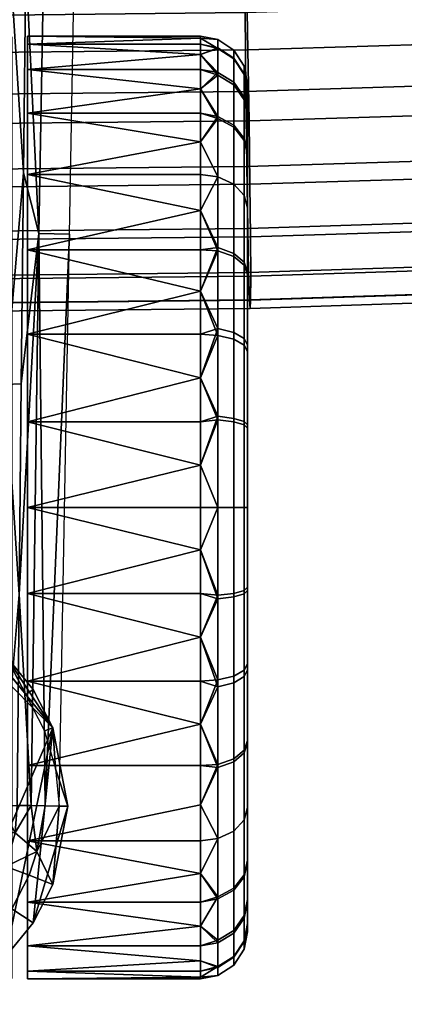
# Model space of a CAD drawing. Header units: millimetres. Extents: x -339 to 339, y -344 to 316.
# Tile 6 of 73: x 10 to 35, y -343 to -280. Entities that reach past the tile are written whole.
import ezdxf

# ---------------------------------------------------------------- set-up
doc = ezdxf.new("R2010")
doc.units = ezdxf.units.MM
doc.header["$MEASUREMENT"] = 0
for name, color, linetype in [('kolecka', 250, 'Continuous'), ('podnoz', 7, 'Continuous'), ('sedak', 253, 'Continuous')]:
    doc.layers.add(name, color=color, linetype=linetype)

msp = doc.modelspace()

# ---------------------------------------------------------------- meshes
at = {"layer": 'kolecka'}
mesh = msp.add_polyface(dxfattribs=at)
corners = [(25, -326, 52.495), (25, -288.434, 15.224), (25, -288.551, 45.046), (25, -285.895, 20.107), (25, -284.479, 24.988), (25, -291.908, 10.954), (25, -296, 7.598), (25, -284.52, 35.314), (25, -296.177, 52.613), (25, -291.907, 49.139), (25, -316.267, 56.527), (25, -286.054, 40.379), (25, -283.999, 30.047), (24.789, -285.034, 40.802), (24.789, -283.437, 35.529), (24.789, -287.633, 45.66), (24.789, -291.127, 49.92), (24.789, -295.571, 53.536), (24.789, -300.655, 56.178), (25, -301.061, 55.151), (288.849, -109.456, 24.779), (288.849, -105.425, 15.047), (288.849, -107.921, 19.714), (288.849, -109.977, 30.046), (288.849, -109.497, 35.105), (288.849, -97.975, 52.495), (288.849, -97.799, 7.48), (288.849, -88.034, 3.525), (288.849, -92.914, 4.942), (288.849, -77.708, 3.566), (288.849, -102.068, 10.954), (288.849, -60.41, 15.224), (288.849, -105.542, 44.869), (288.849, -108.08, 39.985), (288.849, -102.068, 49.139), (288.849, -88.243, 56.527), (288.849, -93.308, 54.992), (288.849, -60.527, 45.046), (288.849, -82.976, 57.047), (288.849, -77.917, 56.568), (288.849, -67.976, 7.598), (288.849, -72.643, 5.101), (288.849, -63.883, 10.954), (288.849, -68.153, 52.613), (288.849, -63.883, 49.139), (288.849, -73.037, 55.151), (288.849, -82.976, 3.046), (289.059, -77.493, 2.483), (289.059, -82.976, 1.942), (289.059, -67.362, 6.679), (289.059, -72.22, 4.081), (289.059, -63.102, 10.173), (289.059, -59.487, 14.618), (289.059, -63.102, 49.92), (289.059, -59.609, 45.66)]
mesh.append_faces([[corners[k] for k in face] for face in [(0, 1, 2, 2), (1, 3, 4, 4), (5, 1, 6, 6), (4, 7, 1, 1), (8, 2, 9, 9), (8, 10, 2, 2), (7, 11, 2, 2), (2, 1, 7, 7), (7, 4, 12, 12), (13, 11, 7, 14), (15, 2, 11, 13), (2, 15, 16, 9), (9, 16, 17, 8), (18, 19, 8, 17), (20, 21, 22, 22), (23, 24, 20, 20), (21, 20, 25, 25), (26, 27, 28, 28), (29, 26, 21, 21), (26, 30, 21, 21), (31, 21, 25, 25), (32, 24, 33, 33), (32, 34, 25, 25), (32, 20, 24, 24), (35, 25, 36, 36), (25, 20, 32, 32), (25, 35, 37, 37), (38, 39, 35, 35), (26, 29, 27, 27), (21, 40, 29, 29), (29, 40, 41, 41), (31, 40, 21, 21), (25, 37, 31, 31), (42, 40, 31, 31), (43, 44, 37, 37), (43, 39, 45, 45), (35, 39, 43, 43), (43, 37, 35, 35), (46, 27, 29, 29), (47, 48, 46, 29), (49, 50, 41, 40), (51, 49, 40, 42), (50, 47, 29, 41), (52, 51, 42, 31), (37, 44, 53, 54)]])
mesh = msp.add_polyface(dxfattribs=at)
corners = [(11, -283.106, 19.004), (22, -284.352, 16.268), (11, -285.89, 13.63), (11, -281, 30.046), (22, -281.121, 27.351), (11, -281.501, 24.588), (11, -281.501, 35.505), (22, -281.121, 32.742), (22, -281, 30.046), (22, -282.158, 21.792), (22, -283.106, 19.004), (11, -283.106, 41.089), (11, -285.89, 46.463), (22, -284.352, 43.825), (22, -283.106, 41.089), (22, -282.158, 38.301), (22, -281.501, 35.505), (22, -285.89, 13.63), (22, -281.501, 24.588), (22, -285.89, 46.463), (24.121, -283.922, 19.327), (24.121, -286.661, 14.059), (23.104, -286.103, 13.692), (23.104, -283.301, 19.081), (24.789, -284.868, 19.701), (24.789, -287.511, 14.618), (24.121, -282.395, 24.59), (23.104, -281.739, 24.465), (24.789, -283.394, 24.781), (24.121, -281.878, 30.047), (23.104, -281.21, 30.047), (24.789, -282.895, 30.047), (24.121, -282.439, 35.728), (23.104, -281.784, 35.858), (24.789, -283.437, 35.529), (24.121, -284.094, 41.191), (23.104, -283.477, 41.447), (24.789, -285.034, 40.802), (24.121, -286.787, 46.225), (23.104, -286.232, 46.596), (24.789, -287.633, 45.66), (25, -284.479, 24.988), (25, -285.895, 20.107), (25, -283.999, 30.047), (25, -284.52, 35.314)]
mesh.append_faces([[corners[k] for k in face] for face in [(0, 1, 2, 2), (3, 4, 5, 5), (3, 6, 7, 8), (0, 5, 9, 10), (11, 12, 13, 14), (6, 11, 15, 16), (2, 1, 17, 17), (0, 10, 1, 1), (5, 18, 9, 9), (5, 4, 18, 18), (6, 16, 7, 7), (8, 4, 3, 3), (11, 14, 15, 15), (19, 13, 12, 12), (20, 21, 22, 23), (24, 25, 21, 20), (26, 20, 23, 27), (28, 24, 20, 26), (29, 26, 27, 30), (31, 28, 26, 29), (32, 29, 30, 33), (34, 31, 29, 32), (35, 32, 33, 36), (37, 34, 32, 35), (38, 35, 36, 39), (40, 37, 35, 38), (22, 17, 1, 1), (22, 1, 23, 23), (10, 23, 1, 1), (9, 23, 10, 10), (27, 9, 18, 18), (30, 27, 18, 4), (8, 30, 4, 4), (16, 33, 7, 7), (14, 36, 15, 15), (13, 36, 14, 14), (15, 33, 16, 16), (7, 30, 8, 8), (39, 13, 19, 19), (23, 9, 27, 27), (7, 33, 30, 30), (28, 41, 42, 24), (31, 43, 41, 28), (43, 31, 34, 44), (13, 39, 36, 36), (36, 33, 15, 15)]])
mesh = msp.add_polyface(dxfattribs=at)
corners = [(11, -299.957, 2.153), (11, -294.584, 4.937), (22, -297.221, 3.398), (22, -299.957, 2.153), (22, -292.091, 6.756), (22, -294.584, 4.937), (11, -289.787, 8.833), (22, -289.787, 8.833), (11, -285.89, 13.63), (22, -287.709, 11.138), (11, -285.89, 46.463), (11, -289.787, 51.26), (22, -287.709, 48.955), (22, -285.89, 46.463), (11, -294.584, 55.156), (11, -299.957, 57.94), (22, -297.221, 56.695), (22, -294.584, 55.156), (22, -292.091, 53.337), (22, -285.89, 13.63), (22, -289.787, 51.26), (24.121, -294.821, 5.834), (24.121, -299.855, 3.141), (23.104, -299.599, 2.524), (23.104, -294.45, 5.278), (24.789, -295.386, 6.679), (24.789, -300.244, 4.081), (24.121, -290.407, 9.454), (23.104, -289.935, 8.981), (24.789, -291.127, 10.173), (24.121, -286.661, 14.059), (23.104, -286.103, 13.692), (24.789, -287.511, 14.618), (24.121, -290.407, 50.639), (24.121, -286.787, 46.225), (23.104, -286.232, 46.596), (23.104, -289.935, 51.112), (24.789, -291.127, 49.92), (24.789, -287.633, 45.66), (24.121, -295.013, 54.386), (23.104, -294.646, 54.945), (24.789, -295.571, 53.536), (24.121, -300.28, 57.123), (23.104, -300.034, 57.744), (24.789, -300.655, 56.178), (22, -299.957, 57.94), (25, -296, 7.598), (25, -300.667, 5.101), (25, -291.908, 10.954), (24.789, -284.868, 19.701), (25, -285.895, 20.107), (25, -288.434, 15.224)]
mesh.append_faces([[corners[k] for k in face] for face in [(0, 1, 2, 3), (1, 4, 5, 5), (1, 5, 2, 2), (1, 6, 7, 4), (6, 8, 9, 7), (10, 11, 12, 13), (14, 15, 16, 17), (11, 14, 17, 18), (19, 9, 8, 8), (11, 20, 12, 12), (18, 20, 11, 11), (21, 22, 23, 24), (25, 26, 22, 21), (27, 21, 24, 28), (29, 25, 21, 27), (30, 27, 28, 31), (32, 29, 27, 30), (33, 34, 35, 36), (37, 38, 34, 33), (39, 33, 36, 40), (41, 37, 33, 39), (42, 39, 40, 43), (44, 41, 39, 42), (24, 2, 5, 5), (28, 4, 7, 7), (28, 7, 9, 9), (24, 5, 4, 4), (23, 3, 2, 2), (24, 23, 2, 2), (28, 24, 4, 4), (9, 31, 28, 28), (9, 19, 31, 31), (12, 35, 13, 13), (20, 18, 36, 36), (36, 12, 20, 20), (18, 17, 40, 40), (16, 40, 17, 17), (45, 43, 16, 16), (25, 46, 47, 26), (29, 48, 46, 25), (49, 50, 51, 32), (32, 51, 48, 29), (18, 40, 36, 36), (43, 40, 16, 16), (36, 35, 12, 12)]])
mesh = msp.add_polyface(dxfattribs=at)
corners = [(11, -316.459, 59.546), (22, -313.696, 59.925), (11, -311, 60.046), (22, -316.459, 59.546), (11, -322.043, 57.94), (22, -319.255, 58.888), (11, -327.416, 55.156), (22, -324.779, 56.695), (22, -322.043, 57.94), (11, -322.043, 2.153), (11, -316.459, 0.547), (22, -319.255, 1.205), (22, -322.043, 2.153), (11, -311, 0.046), (22, -313.696, 0.168), (22, -316.459, 0.547), (22, -324.779, 3.398), (25, -325.823, 7.48), (25, -320.939, 4.942), (25, -316.059, 3.525), (25, -305.733, 3.566), (25, -333.449, 15.047), (25, -288.434, 15.224), (25, -326, 52.495), (25, -316.267, 56.527), (25, -321.333, 54.992), (24.121, -316.681, 58.607), (24.121, -311, 59.169), (23.104, -311, 59.837), (23.104, -316.812, 59.262), (24.789, -316.483, 57.61), (24.789, -311, 58.152), (24.121, -322.145, 56.952), (23.104, -322.4, 57.569), (24.789, -321.755, 56.012), (24.121, -327.178, 54.259), (23.104, -327.549, 54.815), (24.789, -326.613, 53.414), (24.121, -321.72, 2.97), (24.121, -326.988, 5.707), (23.104, -327.354, 5.148), (23.104, -321.966, 2.348), (24.789, -321.345, 3.915), (24.789, -326.429, 6.557), (24.121, -316.456, 1.441), (23.104, -316.581, 0.785), (24.789, -316.266, 2.44), (24.121, -311, 0.925), (23.104, -311, 0.257), (24.789, -311, 1.942), (22, -311, 60.046), (25, -311, 57.047), (25, -311, 3.046)]
mesh.append_faces([[corners[k] for k in face] for face in [(0, 1, 2, 2), (0, 3, 1, 1), (0, 4, 5, 3), (4, 6, 7, 8), (4, 8, 5, 5), (9, 10, 11, 12), (10, 13, 14, 15), (9, 12, 16, 16), (10, 15, 11, 11), (17, 18, 19, 19), (20, 21, 17, 17), (22, 23, 21, 21), (24, 25, 23, 23), (17, 19, 20, 20), (26, 27, 28, 29), (30, 31, 27, 26), (32, 26, 29, 33), (34, 30, 26, 32), (35, 32, 33, 36), (37, 34, 32, 35), (38, 39, 40, 41), (42, 43, 39, 38), (44, 38, 41, 45), (46, 42, 38, 44), (47, 44, 45, 48), (49, 46, 44, 47), (28, 50, 1, 1), (29, 1, 3, 3), (33, 5, 8, 8), (33, 8, 7, 7), (29, 3, 5, 5), (33, 29, 5, 5), (12, 41, 16, 16), (15, 45, 11, 11), (14, 45, 15, 15), (11, 41, 12, 12), (30, 24, 51, 31), (37, 23, 25, 34), (34, 25, 24, 30), (14, 48, 45, 45), (45, 41, 11, 11), (17, 43, 42, 18), (46, 19, 18, 42), (49, 52, 19, 46), (1, 29, 28, 28)]])
mesh = msp.add_polyface(dxfattribs=at)
corners = [(22, -308.304, 0.168), (22, -311, 0.046), (11, -311, 0.046), (11, -305.541, 0.547), (11, -299.957, 2.153), (22, -302.745, 1.205), (22, -305.541, 0.547), (22, -299.957, 2.153), (11, -299.957, 57.94), (11, -305.541, 59.546), (22, -302.745, 58.888), (22, -299.957, 57.94), (11, -311, 60.046), (22, -308.304, 59.925), (22, -305.541, 59.546), (22, -297.221, 56.695), (22, -311, 60.046), (22, -313.696, 59.925), (22, -313.696, 0.168), (25, -326, 52.495), (25, -288.551, 45.046), (25, -316.267, 56.527), (25, -311, 57.047), (25, -305.941, 56.568), (25, -333.449, 15.047), (25, -305.733, 3.566), (25, -296, 7.598), (25, -300.667, 5.101), (25, -288.434, 15.224), (25, -296.177, 52.613), (25, -301.061, 55.151), (25, -311, 3.046), (25, -316.059, 3.525), (24.121, -305.319, 1.485), (24.121, -311, 0.925), (23.104, -311, 0.257), (23.104, -305.188, 0.83), (24.789, -305.517, 2.483), (24.789, -311, 1.942), (24.121, -299.855, 3.141), (23.104, -299.599, 2.524), (24.789, -300.244, 4.081), (24.121, -305.544, 58.652), (24.121, -300.28, 57.123), (23.104, -300.034, 57.744), (23.104, -305.418, 59.308), (24.789, -305.734, 57.653), (24.789, -300.655, 56.178), (24.121, -311, 59.169), (23.104, -311, 59.837), (24.789, -311, 58.152)]
mesh.append_faces([[corners[k] for k in face] for face in [(0, 1, 2, 2), (2, 3, 0, 0), (4, 5, 3, 3), (3, 6, 0, 0), (3, 5, 6, 6), (7, 5, 4, 4), (8, 9, 10, 11), (9, 12, 13, 14), (14, 10, 9, 9), (11, 15, 8, 8), (13, 12, 16, 16), (16, 12, 17, 17), (2, 1, 18, 18), (19, 20, 21, 21), (22, 21, 23, 23), (24, 25, 26, 26), (25, 27, 26, 26), (28, 24, 26, 26), (29, 30, 23, 23), (21, 29, 23, 23), (31, 25, 32, 32), (33, 34, 35, 36), (37, 38, 34, 33), (39, 33, 36, 40), (41, 37, 33, 39), (42, 43, 44, 45), (46, 47, 43, 42), (48, 42, 45, 49), (50, 46, 42, 48), (35, 1, 0, 0), (36, 6, 5, 5), (40, 5, 7, 7), (36, 0, 6, 6), (36, 35, 0, 0), (36, 5, 40, 40), (14, 45, 10, 10), (13, 45, 14, 14), (10, 44, 11, 11), (16, 49, 13, 13), (37, 25, 31, 38), (41, 27, 25, 37), (10, 45, 44, 44), (13, 49, 45, 45), (46, 23, 30, 47), (23, 46, 50, 22), (1, 35, 18, 18)]])
mesh = msp.add_polyface(dxfattribs=at)
corners = [(11, -327.416, 55.156), (11, -332.213, 51.26), (22, -329.909, 53.337), (22, -327.416, 55.156), (22, -324.779, 56.695), (22, -332.213, 51.26), (11, -336.11, 46.463), (22, -334.291, 48.955), (11, -336.11, 13.63), (11, -332.213, 8.833), (22, -334.291, 11.138), (22, -336.11, 13.63), (11, -327.416, 4.937), (11, -322.043, 2.153), (22, -324.779, 3.398), (22, -327.416, 4.937), (22, -329.909, 6.756), (22, -336.11, 46.463), (22, -332.213, 8.833), (25, -337.48, 24.779), (25, -335.946, 19.714), (25, -333.449, 15.047), (25, -326, 52.495), (25, -325.823, 7.48), (25, -330.093, 10.954), (25, -333.567, 44.869), (25, -330.093, 49.139), (24.121, -331.593, 50.639), (24.121, -327.178, 54.259), (23.104, -327.549, 54.815), (23.104, -332.065, 51.111), (24.789, -330.874, 49.92), (24.789, -326.613, 53.414), (24.121, -335.34, 46.034), (23.104, -335.898, 46.401), (24.789, -334.49, 45.476), (24.121, -331.593, 9.454), (24.121, -335.213, 13.868), (23.104, -335.768, 13.497), (23.104, -332.065, 8.981), (24.789, -330.873, 10.173), (24.789, -334.367, 14.433), (24.121, -326.988, 5.707), (23.104, -327.354, 5.148), (24.789, -326.429, 6.557), (23.104, -322.4, 57.569), (24.789, -337.131, 40.392), (25, -336.104, 39.985), (24.789, -336.966, 19.291), (23.104, -321.966, 2.348)]
mesh.append_faces([[corners[k] for k in face] for face in [(0, 1, 2, 3), (0, 3, 4, 4), (5, 2, 1, 1), (1, 6, 7, 5), (8, 9, 10, 11), (12, 13, 14, 15), (9, 12, 15, 16), (6, 17, 7, 7), (9, 18, 10, 10), (9, 16, 18, 18), (19, 20, 21, 21), (21, 22, 19, 19), (23, 21, 24, 24), (25, 22, 26, 26), (22, 25, 19, 19), (27, 28, 29, 30), (31, 32, 28, 27), (33, 27, 30, 34), (35, 31, 27, 33), (36, 37, 38, 39), (40, 41, 37, 36), (42, 36, 39, 43), (44, 40, 36, 42), (29, 3, 2, 2), (30, 5, 7, 7), (34, 7, 17, 17), (30, 2, 5, 5), (29, 4, 3, 3), (30, 29, 2, 2), (34, 30, 7, 7), (45, 4, 29, 29), (18, 39, 10, 10), (18, 16, 39, 39), (16, 15, 43, 43), (11, 10, 38, 38), (14, 43, 15, 15), (31, 26, 22, 32), (46, 47, 25, 35), (35, 25, 26, 31), (41, 21, 20, 48), (39, 38, 10, 10), (14, 49, 43, 43), (43, 39, 16, 16), (40, 24, 21, 41), (24, 40, 44, 23)]])
mesh = msp.add_polyface(dxfattribs=at)
corners = [(11, -336.11, 46.463), (11, -338.894, 41.089), (22, -337.649, 43.825), (22, -336.11, 46.463), (11, -340.499, 35.505), (11, -341, 30.046), (22, -340.879, 32.742), (22, -340.499, 35.505), (11, -340.499, 24.588), (22, -340.879, 27.351), (22, -341, 30.046), (22, -339.842, 38.301), (22, -338.894, 41.089), (11, -338.894, 19.004), (11, -336.11, 13.63), (22, -337.649, 16.268), (22, -338.894, 19.004), (22, -339.842, 21.792), (22, -340.499, 24.588), (22, -336.11, 13.63), (25, -338.001, 30.046), (25, -337.48, 24.779), (25, -337.521, 35.105), (25, -333.567, 44.869), (25, -336.104, 39.985), (24.121, -338.077, 40.766), (24.121, -335.34, 46.034), (23.104, -335.898, 46.401), (23.104, -338.698, 41.012), (24.789, -337.131, 40.392), (24.789, -334.49, 45.476), (24.121, -339.605, 35.503), (23.104, -340.261, 35.628), (24.789, -338.606, 35.312), (24.121, -340.122, 30.046), (23.104, -340.79, 30.046), (24.789, -339.105, 30.046), (24.121, -339.561, 24.365), (23.104, -340.216, 24.235), (24.789, -338.563, 24.564), (24.121, -337.906, 18.902), (23.104, -338.523, 18.646), (24.789, -336.966, 19.291), (24.121, -335.213, 13.868), (23.104, -335.768, 13.497), (24.789, -334.367, 14.433), (25, -335.946, 19.714)]
mesh.append_faces([[corners[k] for k in face] for face in [(0, 1, 2, 3), (4, 5, 6, 7), (5, 8, 9, 10), (1, 4, 11, 12), (13, 14, 15, 16), (8, 13, 17, 18), (1, 12, 2, 2), (5, 10, 6, 6), (8, 18, 9, 9), (7, 11, 4, 4), (14, 19, 15, 15), (16, 17, 13, 13), (20, 21, 22, 22), (23, 24, 22, 22), (23, 22, 21, 21), (25, 26, 27, 28), (29, 30, 26, 25), (31, 25, 28, 32), (33, 29, 25, 31), (34, 31, 32, 35), (36, 33, 31, 34), (37, 34, 35, 38), (39, 36, 34, 37), (40, 37, 38, 41), (42, 39, 37, 40), (43, 40, 41, 44), (45, 42, 40, 43), (28, 2, 12, 12), (32, 28, 12, 11), (7, 32, 11, 11), (28, 27, 3, 2), (35, 32, 7, 6), (35, 10, 9, 9), (38, 9, 18, 18), (35, 6, 10, 10), (41, 38, 17, 16), (15, 41, 16, 16), (19, 44, 15, 15), (38, 18, 17, 17), (9, 38, 35, 35), (36, 20, 22, 33), (39, 21, 20, 36), (33, 22, 24, 29), (21, 39, 42, 46), (15, 44, 41, 41)]])
at = {"layer": 'podnoz'}
mesh = msp.add_polyface(dxfattribs=at)
corners = [(14.324, -257.19, 70), (12.379, -257.155, 87.016), (11.717, -293.56, 87.016), (13.662, -293.595, 70), (14.986, -220.785, 70), (13.041, -220.75, 87.016), (15.647, -184.38, 70), (13.703, -184.345, 87.016), (16.31, -147.976, 70), (14.365, -147.94, 87.016), (16.972, -111.571, 70), (15.027, -111.535, 87.016), (17.633, -75.166, 70), (15.689, -75.131, 87.016), (12.947, -126.412, 102.841), (12.733, -140.142, 102.533), (12.523, -153.871, 102.186), (12.318, -167.599, 101.798), (12.117, -181.325, 101.368), (11.922, -195.05, 100.893), (13.467, -94.185, 103.421), (13.166, -112.682, 103.112), (13.775, -75.687, 103.669), (11.732, -208.774, 100.371), (13.775, -75.687, 103.669), (12.477, -94.182, 104.308), (13.467, -94.185, 103.421), (13.166, -112.682, 103.112), (12.175, -112.682, 103.999), (12.947, -126.412, 102.841), (12.783, -75.681, 104.556), (30.127, -87.568, 383.622), (28.606, -82.671, 379.904), (30.13, -82.122, 379.904), (31.732, -86.994, 383.621), (31.299, -91.343, 387.666), (32.968, -90.75, 387.666), (26.885, -88.62, 383.624), (25.529, -83.677, 379.906), (27.93, -92.431, 387.668), (28.602, -94.883, 392.105), (32.054, -93.773, 392.104), (28.84, -95.751, 397), (32.32, -94.632, 397), (12.908, -86.539, 379.912), (11.198, -73.836, 373.195), (22.137, -71.301, 373.192), (13.591, -91.612, 383.63), (14.117, -95.524, 387.673), (14.455, -98.041, 392.108), (14.576, -98.932, 397)]
mesh.append_faces([[corners[k] for k in face] for face in [(0, 1, 2, 3), (4, 5, 1, 0), (6, 7, 5, 4), (8, 9, 7, 6), (10, 11, 9, 8), (12, 13, 11, 10), (9, 14, 15, 15), (9, 15, 16, 16), (17, 18, 7, 7), (17, 9, 16, 16), (18, 19, 7, 7), (20, 21, 11, 11), (22, 20, 13, 13), (14, 11, 21, 21), (23, 5, 7, 7), (7, 9, 17, 17), (11, 13, 20, 20), (9, 11, 14, 14), (24, 25, 26, 26), (27, 28, 29, 29), (28, 27, 26, 26), (25, 24, 30, 30), (31, 32, 33, 34), (35, 31, 34, 36), (37, 38, 32, 31), (39, 37, 31, 35), (40, 39, 35, 41), (42, 40, 41, 43), (44, 45, 46, 38), (47, 44, 38, 37), (48, 47, 37, 39), (49, 48, 39, 40), (50, 49, 40, 42)]])
mesh = msp.add_polyface(dxfattribs=at)
corners = [(10.735, -289.684, 96.224), (11.717, -293.56, 87.016), (10.885, -276.253, 97.054), (10.594, -303.111, 95.329), (10.459, -316.534, 94.367), (12.379, -257.155, 87.016), (11.204, -249.38, 98.537), (11.373, -235.939, 99.195), (13.041, -220.75, 87.016), (11.041, -262.818, 97.825), (12.111, -329.984, 77.778), (13.662, -293.595, 70), (10.213, -249.413, 99.423), (0, -236.679, 100.058), (0, -272.672, 98.163), (9.603, -303.162, 96.213), (0, -306.95, 95.96), (10.557, -222.521, 100.688), (9.894, -276.294, 97.94), (10.213, -249.413, 99.423), (11.041, -262.818, 97.825), (11.204, -249.38, 98.537), (9.894, -276.294, 97.94), (10.735, -289.684, 96.224), (10.885, -276.253, 97.054), (11.373, -235.939, 99.195), (10.557, -222.521, 100.688), (10.594, -303.111, 95.329), (9.603, -303.162, 96.213), (10.459, -316.534, 94.367), (10, -291.826, 53.12), (10, -332.687, 50.775), (10, -289.313, 50.775), (10, -321.095, 58.297), (10, -300.905, 58.297), (10, -304.248, 59.277), (10, -324.323, 56.926), (10, -297.677, 56.926), (10, -336.761, 45.421), (10, -285.239, 45.421), (10, -287.125, 48.212), (10, -340.92, 32.242), (10, -281.08, 32.242), (10, -281.541, 35.72), (10, -340.972, 28.759), (10, -281.028, 28.759), (10, -282.405, 39.119), (10, -340.459, 35.72), (10, -338.351, 42.373), (10, -283.649, 42.373), (10, -339.595, 39.119), (10, -281.372, 25.339), (10, -282.086, 22.046), (0, -282.086, 22.046)]
mesh.append_faces([[corners[k] for k in face] for face in [(0, 1, 2, 2), (3, 1, 0, 0), (3, 4, 1, 1), (5, 2, 1, 1), (6, 5, 7, 7), (7, 5, 8, 8), (2, 5, 9, 9), (9, 5, 6, 6), (10, 11, 1, 1), (12, 13, 14, 14), (15, 14, 16, 16), (13, 12, 17, 17), (14, 15, 18, 18), (14, 18, 12, 12), (19, 20, 21, 21), (22, 23, 24, 24), (24, 20, 22, 22), (19, 21, 25, 25), (20, 19, 22, 22), (26, 19, 25, 25), (27, 23, 28, 28), (28, 23, 22, 22), (29, 27, 28, 28), (30, 31, 32, 32), (33, 34, 35, 35), (34, 36, 37, 37), (38, 39, 40, 40), (41, 42, 43, 43), (42, 44, 45, 45), (46, 47, 43, 43), (48, 49, 39, 39), (49, 50, 46, 46), (51, 52, 53, 53)]])
mesh = msp.add_polyface(dxfattribs=at)
corners = [(2.365, -317.217, 70), (4.994, -317.386, 65.046), (0, -316.434, 65.046), (9.192, -320.808, 70), (9.593, -320.407, 65.046), (7.424, -318.645, 65.046), (7.113, -319.119, 70), (4.785, -317.913, 70), (0, -317, 70), (11.223, -329.968, 85.556), (11.717, -293.56, 87.016), (10.459, -316.534, 94.367), (12.111, -329.984, 77.778), (13.662, -293.595, 70), (13, -330, 70), (7.424, -318.645, 65.046), (12.613, -325.006, 65.046), (4.994, -317.386, 65.046), (0, -306.95, 95.96), (9.342, -330.03, 94.217), (9.603, -303.162, 96.213), (3.777, -338.713, 93.516), (9.342, -330.03, 94.217), (10.459, -316.534, 94.367), (9.603, -303.162, 96.213), (0, -320.5, 30.046), (0, -320.5, 65.046), (3.497, -321.167, 65.046), (3.497, -321.167, 30.046), (10, -287.125, 48.212), (10, -289.313, 50.775), (10, -334.875, 48.212), (10, -291.826, 53.12), (10, -294.63, 55.187), (10, -330.174, 53.12), (10, -297.677, 56.926), (10, -327.37, 55.187), (10, -281.372, 25.339), (10, -281.028, 28.759), (10, -340.628, 25.339), (10, -282.086, 22.046), (10, -307.636, 59.857), (10, -317.752, 59.277), (10, -304.248, 59.277), (10, -314.364, 59.857), (10, -321.095, 58.297), (10, -300.905, 58.297), (10, -324.323, 56.926), (10, -336.761, 45.421), (10, -338.351, 42.373), (10, -285.239, 45.421), (10, -339.595, 39.119), (10, -340.459, 35.72), (10, -282.405, 39.119), (10, -339.914, 22.046), (10, -340.972, 28.759), (10, -311, 60.046), (-10, -317.752, 59.277), (-10, -321.095, 58.297), (10, -321.095, 58.297), (10, -317.752, 59.277), (-10, -314.364, 59.857), (10, -314.364, 59.857), (10, -311, 60.046), (-10, -311, 60.046), (10, -339.914, 22.046), (0, -339.914, 22.046), (0, -282.086, 22.046), (10, -282.086, 22.046)]
mesh.append_faces([[corners[k] for k in face] for face in [(0, 1, 2, 2), (3, 4, 5, 5), (5, 1, 6, 6), (1, 0, 7, 7), (5, 6, 3, 3), (1, 7, 6, 6), (8, 0, 2, 2), (9, 10, 11, 11), (12, 10, 9, 9), (13, 12, 14, 14), (15, 16, 17, 17), (18, 19, 20, 20), (21, 19, 18, 18), (22, 23, 24, 24), (25, 26, 27, 28), (29, 30, 31, 31), (32, 33, 34, 34), (33, 35, 36, 36), (37, 38, 39, 39), (40, 37, 39, 39), (41, 42, 43, 43), (41, 44, 42, 42), (42, 45, 43, 43), (46, 45, 47, 47), (36, 34, 33, 33), (35, 47, 36, 36), (48, 49, 50, 50), (51, 52, 53, 53), (39, 54, 40, 40), (55, 39, 38, 38), (41, 56, 44, 44), (57, 58, 59, 60), (61, 62, 63, 64), (65, 66, 67, 68)]])
mesh = msp.add_polyface(dxfattribs=at)
corners = [(10.881, -322.886, 70), (12.613, -325.006, 65.046), (11.354, -322.577, 65.046), (12.783, -327.635, 70), (13.566, -330, 65.046), (9.593, -320.407, 65.046), (9.192, -320.808, 70), (12.088, -325.215, 70), (13, -330, 70), (11.594, -332.896, 79.19), (12.111, -329.984, 77.778), (11.223, -329.968, 85.556), (10.334, -329.952, 93.334), (10.209, -331.706, 93.207), (10.459, -316.534, 94.367), (11.354, -337.423, 65.046), (12.613, -325.006, 65.046), (13.566, -330, 65.046), (11.354, -322.577, 65.046), (9.593, -320.407, 65.046), (7.424, -318.645, 65.046), (0, -306.95, 95.96), (2.559, -339.153, 93.48), (3.777, -338.713, 93.516), (0, -339.514, 93.45), (1.291, -339.422, 93.458), (9.23, -331.623, 94.089), (10.209, -331.706, 93.207), (9.342, -330.03, 94.217), (9.342, -330.03, 94.217), (10.334, -329.952, 93.334), (10.459, -316.534, 94.367), (6.717, -323.282, 65.046), (8.833, -333.497, 65.046), (9.5, -330, 65.046), (3.497, -321.167, 65.046), (0, -320.5, 65.046), (8.833, -326.503, 65.046), (6.717, -323.282, 30.046), (6.717, -323.282, 65.046), (8.833, -326.503, 65.046), (8.833, -326.503, 30.046), (3.497, -321.167, 30.046), (3.497, -321.167, 65.046), (9.5, -330, 65.046), (9.5, -330, 30.046), (10, -332.687, 50.775), (10, -291.826, 53.12), (10, -330.174, 53.12), (10, -289.313, 50.775), (10, -334.875, 48.212), (10, -339.595, 39.119), (10, -283.649, 42.373), (10, -338.351, 42.373), (10, -281.08, 32.242), (10, -340.92, 32.242), (10, -340.972, 28.759), (10, -281.541, 35.72), (10, -340.459, 35.72), (10, -336.761, 45.421), (10, -287.125, 48.212), (-10, -327.37, 55.187), (-10, -330.174, 53.12), (10, -330.174, 53.12), (10, -327.37, 55.187), (-10, -324.323, 56.926), (10, -324.323, 56.926)]
mesh.append_faces([[corners[k] for k in face] for face in [(0, 1, 2, 2), (3, 4, 1, 1), (2, 5, 0, 0), (5, 6, 0, 0), (0, 7, 1, 1), (4, 3, 8, 8), (9, 8, 10, 10), (11, 9, 10, 10), (11, 12, 13, 13), (7, 3, 1, 1), (12, 11, 14, 14), (15, 16, 17, 17), (18, 16, 19, 19), (20, 19, 16, 16), (21, 22, 23, 23), (24, 25, 21, 21), (26, 27, 28, 28), (29, 30, 31, 31), (27, 30, 28, 28), (32, 33, 34, 34), (32, 35, 36, 36), (37, 32, 34, 34), (38, 39, 40, 41), (42, 43, 39, 38), (41, 40, 44, 45), (46, 47, 48, 48), (49, 46, 50, 50), (51, 52, 53, 53), (54, 55, 56, 56), (57, 58, 55, 55), (59, 60, 50, 50), (61, 62, 63, 64), (65, 61, 64, 66)]])
mesh = msp.add_polyface(dxfattribs=at)
corners = [(13.566, -330, 65.046), (13, -330, 70), (12.613, -334.994, 65.046), (11.354, -337.423, 65.046), (11.111, -334.399, 79.19), (10.002, -336.539, 79.19), (7.424, -341.355, 65.046), (9.593, -339.593, 65.046), (8.449, -338.45, 79.19), (6.539, -340.002, 79.19), (11.594, -332.896, 79.19), (9.627, -333.843, 93.052), (7.188, -337.512, 92.783), (8.605, -335.809, 92.908), (10.209, -331.706, 93.207), (5.439, -338.875, 92.683), (11.223, -329.968, 85.556), (9.593, -339.593, 65.046), (7.424, -341.355, 65.046), (4.994, -342.614, 65.046), (12.613, -325.006, 65.046), (13.566, -330, 65.046), (12.613, -334.994, 65.046), (11.354, -337.423, 65.046), (4.994, -317.386, 65.046), (9.23, -331.623, 94.089), (9.342, -330.03, 94.217), (8.707, -333.556, 93.934), (9.342, -330.03, 94.217), (7.783, -335.335, 93.79), (6.502, -336.877, 93.665), (4.922, -338.111, 93.565), (7.188, -337.512, 92.783), (8.605, -335.809, 92.908), (7.783, -335.335, 93.79), (8.707, -333.556, 93.934), (5.439, -338.875, 92.683), (6.502, -336.877, 93.665), (9.23, -331.623, 94.089), (9.627, -333.843, 93.052), (10.209, -331.706, 93.207), (6.717, -323.282, 65.046), (6.717, -336.718, 65.046), (8.833, -333.497, 65.046), (9.5, -330, 30.046), (9.5, -330, 65.046), (8.833, -333.497, 65.046), (8.833, -333.497, 30.046), (6.717, -336.718, 65.046), (6.717, -336.718, 30.046)]
mesh.append_faces([[corners[k] for k in face] for face in [(0, 1, 2, 2), (3, 2, 4, 5), (6, 7, 8, 9), (7, 3, 5, 8), (2, 10, 4, 4), (2, 1, 10, 10), (11, 5, 4, 4), (12, 9, 8, 8), (8, 5, 13, 13), (4, 10, 11, 11), (8, 13, 12, 12), (13, 5, 11, 11), (14, 11, 10, 10), (12, 15, 9, 9), (16, 14, 10, 10), (17, 18, 19, 19), (17, 19, 20, 20), (21, 22, 23, 23), (20, 23, 17, 17), (24, 20, 19, 19), (25, 26, 27, 27), (28, 29, 27, 27), (30, 28, 31, 31), (30, 29, 28, 28), (32, 33, 34, 34), (35, 34, 33, 33), (36, 32, 37, 37), (34, 37, 32, 32), (38, 39, 40, 40), (39, 38, 35, 35), (33, 39, 35, 35), (41, 42, 43, 43), (44, 45, 46, 47), (47, 46, 48, 49)]])
at = {"layer": 'sedak'}
mesh = msp.add_polyface(dxfattribs=at)
corners = [(74.634, -282.445, 412.741), (74.505, -277.41, 411.548), (99.284, -275.574, 411.438), (99.455, -280.627, 412.617), (74.789, -287.219, 414.888), (99.66, -285.396, 414.759), (74.959, -291.126, 418.067), (99.887, -289.288, 417.947), (75.128, -293.908, 422.076), (100.11, -292.053, 421.976), (75.288, -295.625, 426.927), (100.326, -293.758, 426.855), (75.414, -296.158, 431.926), (100.495, -294.287, 431.883), (75.501, -295.646, 437.086), (100.613, -293.78, 437.069), (75.535, -294.122, 442.118), (100.661, -292.268, 442.117), (75.506, -291.654, 446.749), (100.625, -289.818, 446.752), (75.406, -288.341, 450.754), (100.494, -286.523, 450.744), (75.234, -284.334, 453.966), (100.268, -282.531, 453.927), (74.999, -279.813, 456.343), (99.953, -278.01, 456.259), (74.711, -274.914, 457.998), (99.566, -273.092, 457.858), (49.775, -283.736, 412.829), (49.689, -278.714, 411.625), (49.88, -288.515, 414.979), (49.993, -292.437, 418.153), (50.105, -295.235, 422.15), (50.213, -296.965, 426.982), (50.296, -297.503, 431.964), (50.353, -296.988, 437.107), (50.375, -295.454, 442.128), (50.354, -292.969, 446.758), (50.287, -289.639, 450.772), (50.173, -285.619, 454.005), (50.016, -281.094, 456.412), (49.825, -276.21, 458.102), (25.183, -293.761, 446.77), (25.193, -296.257, 442.14), (86.767, -271.32, 410.813), (92.951, -270.832, 410.789), (74.391, -272.195, 410.856), (80.58, -271.775, 410.835), (62.006, -272.936, 410.892), (68.199, -272.583, 410.875), (55.811, -273.256, 410.908), (49.613, -273.543, 410.922), (43.415, -273.795, 410.934), (37.215, -274.014, 410.945), (62.007, -270.563, 459.241), (43.416, -271.417, 459.33), (37.216, -271.634, 459.353), (24.918, -276.984, 458.168)]
mesh.append_faces([[corners[k] for k in face] for face in [(0, 1, 2, 3), (4, 0, 3, 5), (6, 4, 5, 7), (8, 6, 7, 9), (10, 8, 9, 11), (12, 10, 11, 13), (14, 12, 13, 15), (16, 14, 15, 17), (18, 16, 17, 19), (20, 18, 19, 21), (22, 20, 21, 23), (24, 22, 23, 25), (26, 24, 25, 27), (28, 29, 1, 0), (30, 28, 0, 4), (31, 30, 4, 6), (32, 31, 6, 8), (33, 32, 8, 10), (34, 33, 10, 12), (35, 34, 12, 14), (36, 35, 14, 16), (37, 36, 16, 18), (38, 37, 18, 20), (39, 38, 20, 22), (40, 39, 22, 24), (41, 40, 24, 26), (42, 43, 36, 37), (44, 45, 2, 2), (1, 46, 47, 47), (1, 47, 44, 44), (48, 49, 1, 1), (46, 1, 49, 49), (29, 50, 48, 48), (51, 50, 29, 29), (29, 52, 51, 51), (29, 53, 52, 52), (44, 2, 1, 1), (29, 48, 1, 1), (41, 26, 54, 54), (41, 55, 56, 57)]])
mesh = msp.add_polyface(dxfattribs=at)
corners = [(24.894, -284.506, 412.88), (24.851, -279.494, 411.671), (49.689, -278.714, 411.625), (49.775, -283.736, 412.829), (24.945, -289.289, 415.033), (49.88, -288.515, 414.979), (25.002, -293.223, 418.205), (49.993, -292.437, 418.153), (25.059, -296.034, 422.195), (50.105, -295.235, 422.15), (25.112, -297.773, 427.019), (50.213, -296.965, 426.982), (25.153, -298.316, 431.99), (50.296, -297.503, 431.964), (25.182, -297.799, 437.125), (50.353, -296.988, 437.107), (25.193, -296.257, 442.14), (50.375, -295.454, 442.128), (25.148, -290.418, 450.789), (25.183, -293.761, 446.77), (50.354, -292.969, 446.758), (50.287, -289.639, 450.772), (25.091, -286.387, 454.033), (50.173, -285.619, 454.005), (25.013, -281.858, 456.457), (50.016, -281.094, 456.412), (24.918, -276.984, 458.168), (49.825, -276.21, 458.102), (0, -284.762, 412.897), (0, -279.753, 411.686), (0, -289.547, 415.051), (0, -293.485, 418.223), (0, -296.301, 422.211), (0, -298.044, 427.031), (0, -298.588, 431.999), (0, -298.071, 437.131), (0, -296.526, 442.145), (0, -294.026, 446.774), (0, -290.678, 450.796), (0, -286.642, 454.044), (0, -282.112, 456.473), (0, -277.241, 458.19), (31.015, -274.2, 410.954), (37.215, -274.014, 410.945), (18.61, -274.469, 410.967), (24.812, -274.351, 410.962), (6.203, -274.604, 410.974), (12.407, -274.554, 410.971), (0, -274.621, 410.975), (12.407, -272.17, 459.409), (6.204, -272.22, 459.414), (31.015, -271.818, 459.372), (24.813, -271.969, 459.388), (37.216, -271.634, 459.353), (18.61, -272.086, 459.4), (0, -272.237, 459.416)]
mesh.append_faces([[corners[k] for k in face] for face in [(0, 1, 2, 3), (4, 0, 3, 5), (6, 4, 5, 7), (8, 6, 7, 9), (10, 8, 9, 11), (12, 10, 11, 13), (14, 12, 13, 15), (16, 14, 15, 17), (18, 19, 20, 21), (22, 18, 21, 23), (24, 22, 23, 25), (26, 24, 25, 27), (28, 29, 1, 0), (30, 28, 0, 4), (31, 30, 4, 6), (32, 31, 6, 8), (33, 32, 8, 10), (34, 33, 10, 12), (35, 34, 12, 14), (36, 35, 14, 16), (37, 36, 16, 19), (38, 37, 19, 18), (39, 38, 18, 22), (40, 39, 22, 24), (41, 40, 24, 26), (1, 42, 43, 43), (1, 44, 45, 45), (29, 46, 47, 47), (1, 47, 44, 44), (1, 45, 42, 42), (48, 46, 29, 29), (43, 2, 1, 1), (29, 47, 1, 1), (26, 49, 50, 41), (26, 51, 52, 52), (51, 26, 53, 53), (26, 54, 49, 49), (41, 50, 55, 55), (54, 26, 52, 52)]])

doc.saveas('drawing.dxf')
